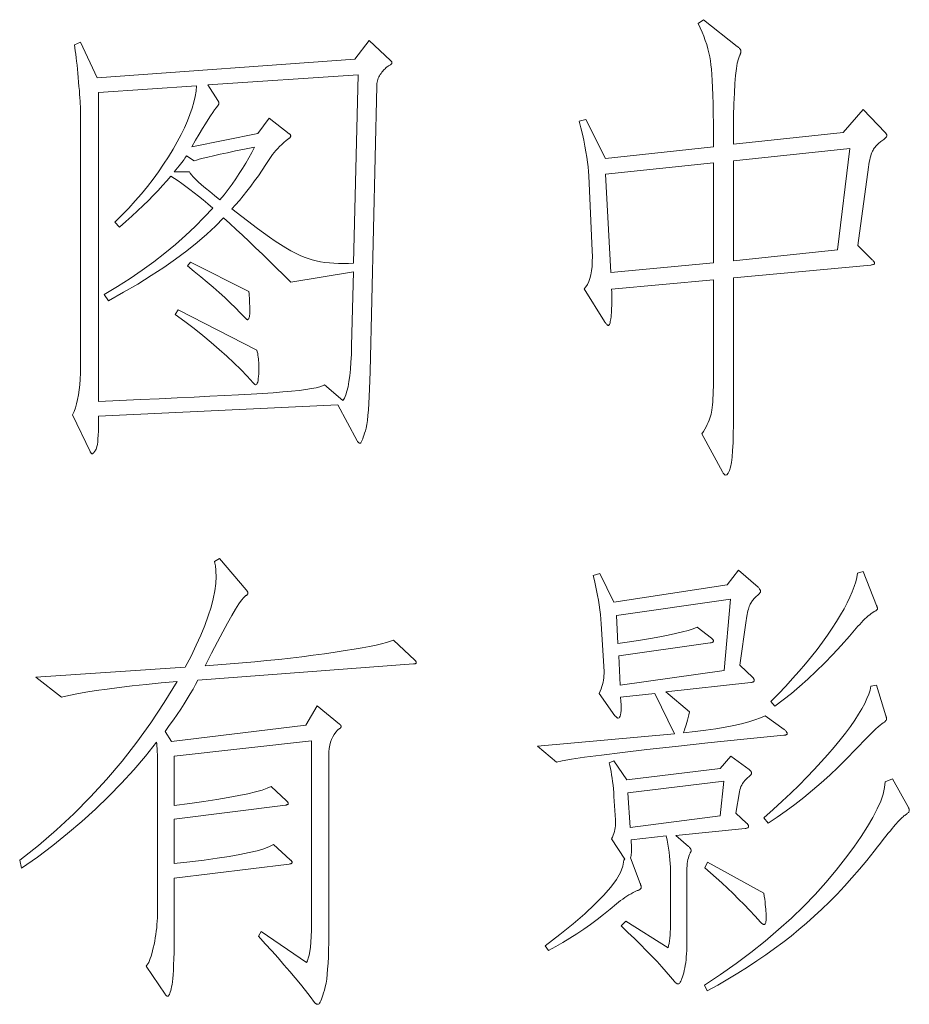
# Model space of a CAD drawing. Extents: x 0 to 1189, y 0 to 841.
# Tile 36 of 132: x 96 to 106, y 87 to 98. Entities that reach past the tile are written whole.
import ezdxf

# ---------------------------------------------------------------- set-up
doc = ezdxf.new("R2010")
doc.units = 0

msp = doc.modelspace()

# ---------------------------------------------------------------- linework, layer by layer
at = {"color": 7, "lineweight": 13}
for points in [[(105.327, 96.507), (105.331, 96.503), (105.334, 96.499), (105.337, 96.495), (105.34, 96.491), (105.342, 96.487), (105.344, 96.483), (105.346, 96.48), (105.347, 96.476), (105.347, 96.473), (105.348, 96.47), (105.347, 96.466), (105.345, 96.463), (105.343, 96.458), (105.339, 96.453), (105.334, 96.448), (105.328, 96.442), (105.321, 96.436), (105.312, 96.429), (105.303, 96.422), (105.292, 96.414), (105.281, 96.406), (105.271, 96.398), (105.261, 96.389), (105.251, 96.381), (105.241, 96.372), (105.232, 96.362), (105.224, 96.353), (105.215, 96.343), (105.207, 96.332), (105.2, 96.322), (105.193, 96.311), (105.186, 96.297), (105.179, 96.282), (105.173, 96.265), (105.167, 96.245), (105.161, 96.224), (105.156, 96.202), (105.151, 96.177), (105.146, 96.15), (105.142, 96.121), (105.026, 95.25), (105.184, 95.092), (105.189, 95.087), (105.194, 95.082), (105.197, 95.077), (105.201, 95.073), (105.204, 95.069), (105.206, 95.065), (105.208, 95.062), (105.209, 95.058), (105.21, 95.055), (105.21, 95.052), (105.21, 95.05), (105.209, 95.047), (105.207, 95.045), (105.204, 95.043), (105.2, 95.041), (105.195, 95.039), (105.19, 95.038), (105.183, 95.036), (105.176, 95.035), (105.168, 95.034), (103.643, 94.891), (103.643, 93.26), (103.642, 93.154), (103.639, 93.059), (103.634, 92.975), (103.628, 92.902), (103.62, 92.84), (103.61, 92.79), (103.599, 92.751), (103.585, 92.723), (103.57, 92.706), (103.553, 92.701), (103.551, 92.701), (103.548, 92.702), (103.546, 92.704), (103.543, 92.707), (103.54, 92.71), (103.536, 92.714), (103.533, 92.719), (103.529, 92.724), (103.525, 92.731), (103.521, 92.738), (103.294, 93.16), (103.31, 93.186), (103.325, 93.212), (103.339, 93.237), (103.352, 93.262), (103.363, 93.286), (103.373, 93.31), (103.381, 93.333), (103.389, 93.356), (103.395, 93.378), (103.4, 93.4), (103.404, 93.423), (103.407, 93.45), (103.41, 93.481), (103.413, 93.515), (103.416, 93.553), (103.417, 93.594), (103.419, 93.638), (103.42, 93.686), (103.421, 93.738), (103.421, 93.793), (103.421, 94.87), (102.291, 94.765), (102.292, 94.731), (102.293, 94.699), (102.293, 94.668), (102.293, 94.638), (102.292, 94.609), (102.292, 94.581), (102.291, 94.554), (102.289, 94.528), (102.288, 94.503), (102.286, 94.48), (102.284, 94.458), (102.281, 94.438), (102.279, 94.42), (102.276, 94.405), (102.273, 94.393), (102.27, 94.382), (102.267, 94.374), (102.264, 94.368), (102.26, 94.365), (102.257, 94.364), (102.253, 94.364), (102.249, 94.365), (102.245, 94.367), (102.241, 94.37), (102.236, 94.374), (102.232, 94.379), (102.227, 94.384), (102.222, 94.391), (102.217, 94.398), (102.212, 94.406), (101.985, 94.77), (102.005, 94.792), (102.022, 94.819), (102.037, 94.85), (102.05, 94.886), (102.06, 94.926), (102.068, 94.97), (102.073, 95.019), (102.076, 95.072), (102.077, 95.13), (102.075, 95.192), (102.038, 96.026), (102.035, 96.073), (102.03, 96.123), (102.024, 96.176), (102.016, 96.232), (102.006, 96.292), (101.995, 96.354), (101.982, 96.419), (101.967, 96.488), (101.95, 96.559), (101.932, 96.633), (102.006, 96.649), (102.222, 96.216), (103.421, 96.348), (103.421, 96.481), (103.42, 96.604), (103.418, 96.718), (103.417, 96.823), (103.414, 96.919), (103.411, 97.005), (103.408, 97.082), (103.404, 97.149), (103.399, 97.207), (103.394, 97.256), (103.388, 97.301), (103.38, 97.346), (103.371, 97.391), (103.359, 97.436), (103.346, 97.482), (103.33, 97.528), (103.313, 97.575), (103.295, 97.621), (103.274, 97.668), (103.252, 97.716), (103.31, 97.758), (103.685, 97.462), (103.693, 97.456), (103.7, 97.45), (103.706, 97.444), (103.712, 97.439), (103.716, 97.433), (103.72, 97.428), (103.723, 97.423), (103.725, 97.418), (103.727, 97.414), (103.727, 97.41), (103.727, 97.405), (103.726, 97.401), (103.726, 97.396), (103.724, 97.391), (103.723, 97.386), (103.721, 97.38), (103.719, 97.375), (103.717, 97.369), (103.714, 97.363), (103.711, 97.357), (103.698, 97.324), (103.686, 97.277), (103.676, 97.215), (103.667, 97.139), (103.66, 97.048), (103.654, 96.942), (103.649, 96.822), (103.645, 96.688), (103.643, 96.539), (103.643, 96.375), (104.862, 96.507), (105.084, 96.76)], [(99.599, 97.526), (99.836, 97.304), (99.839, 97.302), (99.842, 97.3), (99.844, 97.297), (99.846, 97.295), (99.848, 97.293), (99.85, 97.29), (99.851, 97.288), (99.852, 97.285), (99.852, 97.283), (99.852, 97.28), (99.852, 97.277), (99.851, 97.275), (99.849, 97.272), (99.846, 97.268), (99.843, 97.265), (99.839, 97.261), (99.834, 97.258), (99.829, 97.254), (99.822, 97.25), (99.815, 97.246), (99.808, 97.241), (99.8, 97.236), (99.792, 97.229), (99.784, 97.222), (99.776, 97.214), (99.767, 97.205), (99.758, 97.196), (99.749, 97.185), (99.74, 97.174), (99.731, 97.161), (99.722, 97.149), (99.714, 97.135), (99.707, 97.122), (99.7, 97.108), (99.695, 97.094), (99.691, 97.08), (99.688, 97.065), (99.685, 97.05), (99.684, 97.035), (99.683, 97.019), (99.609, 93.851), (99.607, 93.751), (99.604, 93.658), (99.6, 93.573), (99.596, 93.495), (99.591, 93.425), (99.585, 93.363), (99.579, 93.309), (99.572, 93.262), (99.565, 93.223), (99.557, 93.192), (99.548, 93.165), (99.541, 93.142), (99.534, 93.122), (99.527, 93.104), (99.521, 93.089), (99.515, 93.076), (99.51, 93.067), (99.506, 93.06), (99.502, 93.056), (99.498, 93.054), (99.495, 93.055), (99.492, 93.055), (99.489, 93.057), (99.486, 93.059), (99.483, 93.061), (99.479, 93.064), (99.476, 93.067), (99.473, 93.071), (99.47, 93.076), (99.467, 93.081), (99.25, 93.482), (96.595, 93.355), (96.595, 93.295), (96.594, 93.239), (96.592, 93.189), (96.59, 93.144), (96.588, 93.105), (96.585, 93.071), (96.581, 93.042), (96.576, 93.019), (96.572, 93.001), (96.566, 92.988), (96.56, 92.979), (96.555, 92.97), (96.55, 92.963), (96.545, 92.956), (96.541, 92.951), (96.537, 92.946), (96.533, 92.943), (96.53, 92.94), (96.527, 92.939), (96.524, 92.938), (96.521, 92.938), (96.519, 92.939), (96.516, 92.941), (96.514, 92.942), (96.511, 92.945), (96.509, 92.948), (96.507, 92.951), (96.504, 92.955), (96.502, 92.96), (96.5, 92.965), (96.305, 93.371), (96.322, 93.408), (96.337, 93.448), (96.35, 93.492), (96.362, 93.54), (96.372, 93.591), (96.38, 93.647), (96.386, 93.705), (96.391, 93.768), (96.394, 93.834), (96.394, 93.904), (96.394, 96.729), (96.394, 96.747), (96.394, 96.769), (96.393, 96.794), (96.391, 96.823), (96.389, 96.855), (96.387, 96.891), (96.384, 96.93), (96.381, 96.972), (96.377, 97.017), (96.373, 97.066), (96.369, 97.116), (96.365, 97.164), (96.36, 97.21), (96.356, 97.254), (96.351, 97.296), (96.346, 97.336), (96.341, 97.375), (96.336, 97.411), (96.331, 97.446), (96.326, 97.478), (96.394, 97.51), (96.579, 97.114), (99.44, 97.32)], [(99.477, 97.146), (97.809, 97.035), (97.92, 96.86), (97.922, 96.856), (97.924, 96.852), (97.925, 96.849), (97.927, 96.845), (97.928, 96.842), (97.929, 96.839), (97.93, 96.836), (97.93, 96.833), (97.931, 96.831), (97.931, 96.829), (97.93, 96.827), (97.93, 96.824), (97.929, 96.822), (97.928, 96.819), (97.927, 96.816), (97.925, 96.812), (97.923, 96.809), (97.92, 96.805), (97.918, 96.801), (97.915, 96.797), (97.901, 96.78), (97.883, 96.757), (97.863, 96.728), (97.839, 96.692), (97.812, 96.651), (97.782, 96.603), (97.748, 96.548), (97.712, 96.488), (97.672, 96.421), (97.63, 96.348), (98.364, 96.496), (98.49, 96.665), (98.712, 96.491), (98.715, 96.489), (98.718, 96.487), (98.72, 96.484), (98.722, 96.482), (98.724, 96.48), (98.725, 96.477), (98.726, 96.475), (98.727, 96.472), (98.728, 96.47), (98.728, 96.467), (98.728, 96.465), (98.727, 96.462), (98.726, 96.459), (98.724, 96.456), (98.722, 96.453), (98.72, 96.45), (98.717, 96.447), (98.714, 96.444), (98.711, 96.441), (98.707, 96.438), (98.679, 96.416), (98.653, 96.394), (98.628, 96.372), (98.604, 96.349), (98.583, 96.327), (98.562, 96.305), (98.543, 96.283), (98.526, 96.261), (98.51, 96.239), (98.495, 96.216), (98.453, 96.151), (98.411, 96.088), (98.369, 96.026), (98.327, 95.967), (98.284, 95.91), (98.242, 95.855), (98.2, 95.803), (98.158, 95.752), (98.115, 95.703), (98.073, 95.657), (98.358, 95.44), (98.427, 95.39), (98.492, 95.343), (98.555, 95.299), (98.616, 95.26), (98.674, 95.225), (98.729, 95.193), (98.781, 95.165), (98.831, 95.141), (98.878, 95.121), (98.923, 95.105), (98.967, 95.092), (99.012, 95.08), (99.059, 95.071), (99.107, 95.063), (99.157, 95.057), (99.208, 95.053), (99.26, 95.051), (99.313, 95.05), (99.368, 95.052), (99.425, 95.055)], [(99.425, 94.96), (98.728, 94.844), (98.647, 94.924), (98.568, 95.002), (98.49, 95.079), (98.414, 95.153), (98.338, 95.225), (98.265, 95.296), (98.192, 95.364), (98.121, 95.43), (98.052, 95.494), (97.983, 95.557), (97.894, 95.466), (97.795, 95.375), (97.689, 95.283), (97.574, 95.192), (97.45, 95.1), (97.318, 95.008), (97.178, 94.916), (97.029, 94.823), (96.872, 94.731), (96.706, 94.638), (96.658, 94.707), (96.804, 94.795), (96.945, 94.885), (97.079, 94.977), (97.208, 95.071), (97.331, 95.166), (97.449, 95.263), (97.561, 95.361), (97.667, 95.462), (97.767, 95.564), (97.862, 95.667), (97.808, 95.713), (97.756, 95.756), (97.705, 95.797), (97.656, 95.836), (97.609, 95.872), (97.563, 95.906), (97.519, 95.938), (97.477, 95.968), (97.436, 95.996), (97.397, 96.021), (97.353, 95.969), (97.305, 95.916), (97.255, 95.862), (97.202, 95.807), (97.147, 95.751), (97.088, 95.694), (97.027, 95.636), (96.963, 95.577), (96.897, 95.517), (96.827, 95.456), (96.775, 95.509), (96.853, 95.587), (96.929, 95.666), (97.001, 95.746), (97.071, 95.826), (97.137, 95.907), (97.2, 95.988), (97.26, 96.07), (97.317, 96.153), (97.371, 96.236), (97.421, 96.319), (97.468, 96.402), (97.51, 96.482), (97.548, 96.559), (97.581, 96.634), (97.609, 96.705), (97.633, 96.775), (97.652, 96.841), (97.667, 96.905), (97.677, 96.966), (97.683, 97.024), (96.595, 96.95), (96.595, 93.519), (96.831, 93.529), (97.055, 93.539), (97.267, 93.549), (97.467, 93.559), (97.655, 93.568), (97.831, 93.576), (97.995, 93.585), (98.147, 93.593), (98.288, 93.601), (98.416, 93.609), (98.533, 93.616), (98.64, 93.624), (98.735, 93.633), (98.82, 93.642), (98.894, 93.651), (98.957, 93.661), (99.01, 93.671), (99.051, 93.681), (99.082, 93.692), (99.103, 93.704), (99.308, 93.529), (99.325, 93.556), (99.339, 93.591), (99.352, 93.633), (99.364, 93.682), (99.374, 93.739), (99.383, 93.804), (99.39, 93.876), (99.396, 93.955), (99.401, 94.042), (99.403, 94.137)], [(98.327, 96.343), (98.216, 96.321), (98.116, 96.3), (98.025, 96.281), (97.943, 96.263), (97.871, 96.247), (97.809, 96.232), (97.756, 96.219), (97.713, 96.208), (97.68, 96.198), (97.656, 96.19), (97.572, 96.248), (97.564, 96.235), (97.554, 96.221), (97.544, 96.205), (97.532, 96.189), (97.519, 96.172), (97.505, 96.153), (97.489, 96.134), (97.472, 96.113), (97.454, 96.091), (97.434, 96.069), (97.603, 96.069), (97.611, 96.054), (97.625, 96.036), (97.645, 96.014), (97.67, 95.988), (97.701, 95.959), (97.738, 95.926), (97.78, 95.889), (97.828, 95.849), (97.882, 95.805), (97.941, 95.757), (97.988, 95.815), (98.033, 95.874), (98.076, 95.932), (98.117, 95.99), (98.156, 96.049), (98.194, 96.107), (98.23, 96.166), (98.264, 96.225), (98.296, 96.284)], [(104.936, 96.327), (103.643, 96.19), (103.643, 95.081), (104.799, 95.203)], [(103.421, 95.06), (103.421, 96.169), (102.222, 96.042), (102.281, 94.949)], [(98.263, 94.738), (98.265, 94.714), (98.267, 94.691), (98.269, 94.668), (98.27, 94.645), (98.271, 94.623), (98.272, 94.602), (98.273, 94.581), (98.273, 94.561), (98.274, 94.541), (98.274, 94.522), (98.273, 94.504), (98.273, 94.488), (98.271, 94.473), (98.27, 94.461), (98.267, 94.451), (98.264, 94.442), (98.261, 94.435), (98.257, 94.431), (98.252, 94.428), (98.247, 94.427), (98.246, 94.427), (98.245, 94.428), (98.243, 94.429), (98.241, 94.43), (98.238, 94.432), (98.235, 94.434), (98.232, 94.437), (98.229, 94.44), (98.225, 94.444), (98.221, 94.448), (98.168, 94.503), (98.113, 94.559), (98.055, 94.615), (97.995, 94.672), (97.932, 94.729), (97.867, 94.787), (97.799, 94.845), (97.729, 94.904), (97.657, 94.963), (97.582, 95.023), (97.614, 95.066)], [(98.353, 94.089), (98.357, 94.07), (98.361, 94.051), (98.364, 94.032), (98.366, 94.012), (98.369, 93.993), (98.371, 93.973), (98.372, 93.953), (98.373, 93.934), (98.374, 93.914), (98.374, 93.894), (98.374, 93.858), (98.373, 93.825), (98.371, 93.797), (98.368, 93.772), (98.365, 93.751), (98.361, 93.734), (98.356, 93.721), (98.35, 93.711), (98.344, 93.706), (98.337, 93.704), (98.336, 93.704), (98.334, 93.704), (98.333, 93.706), (98.33, 93.707), (98.328, 93.709), (98.325, 93.711), (98.322, 93.714), (98.319, 93.717), (98.315, 93.721), (98.311, 93.725), (98.244, 93.798), (98.173, 93.872), (98.098, 93.946), (98.018, 94.021), (97.933, 94.097), (97.844, 94.173), (97.751, 94.25), (97.654, 94.328), (97.551, 94.406), (97.445, 94.485), (97.477, 94.538)], [(100.106, 90.647), (100.109, 90.644), (100.111, 90.641), (100.114, 90.638), (100.116, 90.635), (100.117, 90.632), (100.119, 90.629), (100.12, 90.626), (100.121, 90.623), (100.121, 90.621), (100.121, 90.618), (100.121, 90.616), (100.12, 90.613), (100.119, 90.611), (100.116, 90.61), (100.114, 90.608), (100.11, 90.607), (100.106, 90.606), (100.101, 90.605), (100.096, 90.605), (100.09, 90.605), (97.698, 90.425), (97.672, 90.376), (97.643, 90.325), (97.612, 90.272), (97.579, 90.218), (97.544, 90.161), (97.506, 90.104), (97.467, 90.044), (97.425, 89.983), (97.38, 89.92), (97.334, 89.855), (97.403, 89.744), (98.897, 89.924), (99.023, 90.14), (99.271, 89.934), (99.275, 89.932), (99.277, 89.93), (99.28, 89.928), (99.282, 89.926), (99.283, 89.923), (99.285, 89.921), (99.286, 89.918), (99.287, 89.916), (99.287, 89.913), (99.287, 89.911), (99.287, 89.908), (99.287, 89.905), (99.286, 89.903), (99.285, 89.9), (99.283, 89.898), (99.282, 89.896), (99.28, 89.893), (99.277, 89.891), (99.275, 89.889), (99.271, 89.887), (99.248, 89.868), (99.228, 89.846), (99.21, 89.822), (99.194, 89.796), (99.18, 89.767), (99.17, 89.735), (99.161, 89.702), (99.155, 89.666), (99.151, 89.627), (99.15, 89.586), (99.15, 87.601), (99.15, 87.512), (99.148, 87.429), (99.146, 87.353), (99.142, 87.282), (99.138, 87.217), (99.133, 87.158), (99.127, 87.106), (99.12, 87.059), (99.112, 87.018), (99.103, 86.983), (99.093, 86.953), (99.085, 86.926), (99.076, 86.903), (99.068, 86.882), (99.061, 86.865), (99.054, 86.85), (99.048, 86.839), (99.042, 86.831), (99.036, 86.827), (99.031, 86.825), (99.027, 86.825), (99.022, 86.826), (99.018, 86.827), (99.014, 86.828), (99.01, 86.83), (99.006, 86.833), (99.002, 86.835), (98.998, 86.839), (98.995, 86.842), (98.992, 86.846), (98.943, 86.911), (98.891, 86.979), (98.836, 87.047), (98.778, 87.118), (98.717, 87.191), (98.653, 87.265), (98.587, 87.341), (98.517, 87.419), (98.444, 87.498), (98.369, 87.58), (98.4, 87.633), (98.902, 87.29), (98.913, 87.309), (98.923, 87.336), (98.932, 87.37), (98.939, 87.411), (98.946, 87.46), (98.951, 87.516), (98.955, 87.579), (98.958, 87.649), (98.959, 87.727), (98.96, 87.812), (98.96, 89.75), (97.434, 89.581), (97.434, 89.032), (97.606, 89.055), (97.763, 89.077), (97.906, 89.099), (98.035, 89.121), (98.15, 89.143), (98.25, 89.163), (98.337, 89.184), (98.409, 89.204), (98.467, 89.224), (98.511, 89.243), (98.68, 89.084), (98.684, 89.08), (98.688, 89.076), (98.691, 89.073), (98.694, 89.069), (98.696, 89.066), (98.698, 89.063), (98.699, 89.06), (98.701, 89.057), (98.701, 89.055), (98.701, 89.053), (98.701, 89.051), (98.7, 89.049), (98.699, 89.047), (98.696, 89.045), (98.693, 89.044), (98.69, 89.042), (98.686, 89.041), (98.681, 89.039), (98.676, 89.038), (98.67, 89.037), (97.434, 88.879), (97.434, 88.388), (97.608, 88.407), (97.767, 88.426), (97.913, 88.447), (98.044, 88.467), (98.162, 88.488), (98.265, 88.509), (98.354, 88.531), (98.429, 88.553), (98.491, 88.576), (98.538, 88.599), (98.722, 88.43), (98.726, 88.427), (98.73, 88.424), (98.733, 88.421), (98.736, 88.418), (98.738, 88.415), (98.74, 88.412), (98.742, 88.409), (98.743, 88.406), (98.743, 88.403), (98.744, 88.401), (98.743, 88.398), (98.742, 88.396), (98.741, 88.394), (98.739, 88.392), (98.736, 88.39), (98.732, 88.388), (98.728, 88.386), (98.723, 88.385), (98.718, 88.383), (98.712, 88.382), (97.434, 88.224), (97.434, 87.664), (97.434, 87.57), (97.433, 87.482), (97.432, 87.402), (97.431, 87.329), (97.428, 87.264), (97.426, 87.205), (97.423, 87.154), (97.419, 87.11), (97.415, 87.074), (97.411, 87.044), (97.406, 87.02), (97.401, 86.998), (97.396, 86.978), (97.391, 86.961), (97.386, 86.947), (97.381, 86.935), (97.376, 86.926), (97.371, 86.92), (97.366, 86.916), (97.36, 86.915), (97.358, 86.915), (97.356, 86.916), (97.354, 86.917), (97.351, 86.918), (97.349, 86.92), (97.346, 86.922), (97.343, 86.925), (97.34, 86.928), (97.337, 86.932), (97.334, 86.936), (97.123, 87.247), (97.132, 87.259), (97.142, 87.274), (97.151, 87.291), (97.16, 87.311), (97.168, 87.334), (97.177, 87.359), (97.186, 87.387), (97.194, 87.418), (97.202, 87.451), (97.21, 87.488), (97.218, 87.525), (97.224, 87.562), (97.23, 87.6), (97.235, 87.637), (97.24, 87.674), (97.243, 87.711), (97.246, 87.749), (97.248, 87.786), (97.249, 87.823), (97.25, 87.86), (97.25, 89.338), (97.25, 89.399), (97.249, 89.455), (97.249, 89.507), (97.248, 89.553), (97.247, 89.595), (97.246, 89.632), (97.244, 89.665), (97.243, 89.693), (97.241, 89.716), (97.239, 89.734), (97.115, 89.579), (96.985, 89.428), (96.849, 89.28), (96.708, 89.135), (96.561, 88.993), (96.408, 88.855), (96.249, 88.72), (96.085, 88.588), (95.915, 88.46), (95.74, 88.335), (95.719, 88.425), (95.926, 88.589), (96.126, 88.761), (96.319, 88.94), (96.505, 89.127), (96.683, 89.322), (96.855, 89.524), (97.018, 89.734), (97.175, 89.952), (97.324, 90.177), (97.466, 90.41), (97.289, 90.394), (97.123, 90.377), (96.967, 90.361), (96.822, 90.344), (96.689, 90.326), (96.566, 90.309), (96.454, 90.291), (96.353, 90.273), (96.263, 90.254), (96.183, 90.235), (95.898, 90.457), (97.556, 90.568), (97.621, 90.692), (97.679, 90.811), (97.731, 90.925), (97.775, 91.033), (97.813, 91.137), (97.844, 91.235), (97.868, 91.328), (97.885, 91.416), (97.896, 91.499), (97.899, 91.576), (97.899, 91.594), (97.898, 91.611), (97.898, 91.629), (97.896, 91.645), (97.895, 91.662), (97.893, 91.678), (97.891, 91.694), (97.889, 91.71), (97.886, 91.725), (97.883, 91.74), (97.936, 91.777), (98.232, 91.428), (98.236, 91.424), (98.239, 91.42), (98.242, 91.416), (98.245, 91.412), (98.247, 91.409), (98.249, 91.405), (98.251, 91.401), (98.252, 91.398), (98.252, 91.395), (98.253, 91.391), (98.252, 91.388), (98.252, 91.385), (98.25, 91.382), (98.248, 91.379), (98.246, 91.376), (98.243, 91.372), (98.24, 91.369), (98.236, 91.366), (98.231, 91.363), (98.226, 91.36), (98.208, 91.343), (98.183, 91.313), (98.153, 91.27), (98.116, 91.213), (98.074, 91.142), (98.027, 91.058), (97.973, 90.96), (97.914, 90.848), (97.849, 90.723), (97.778, 90.584), (97.918, 90.594), (98.057, 90.604), (98.194, 90.616), (98.329, 90.628), (98.462, 90.641), (98.594, 90.655), (98.724, 90.67), (98.852, 90.685), (98.978, 90.701), (99.103, 90.718), (99.221, 90.736), (99.331, 90.752), (99.431, 90.768), (99.522, 90.784), (99.603, 90.799), (99.675, 90.814), (99.737, 90.829), (99.79, 90.842), (99.834, 90.856), (99.868, 90.869)], [(104.207, 89.876), (104.213, 89.871), (104.219, 89.866), (104.224, 89.861), (104.228, 89.856), (104.231, 89.852), (104.234, 89.847), (104.236, 89.843), (104.238, 89.839), (104.239, 89.835), (104.239, 89.831), (104.239, 89.828), (104.238, 89.825), (104.236, 89.822), (104.233, 89.82), (104.23, 89.818), (104.226, 89.816), (104.221, 89.815), (104.215, 89.814), (104.209, 89.813), (104.202, 89.813), (103.759, 89.768), (103.358, 89.727), (102.999, 89.688), (102.683, 89.653), (102.41, 89.622), (102.179, 89.593), (101.99, 89.568), (101.844, 89.546), (101.74, 89.527), (101.679, 89.512), (101.468, 89.692), (102.988, 89.829), (102.771, 90.278), (102.391, 90.235), (102.394, 90.191), (102.395, 90.152), (102.396, 90.117), (102.395, 90.087), (102.393, 90.061), (102.39, 90.04), (102.385, 90.024), (102.38, 90.012), (102.373, 90.005), (102.365, 90.003), (102.362, 90.003), (102.358, 90.004), (102.355, 90.005), (102.351, 90.007), (102.348, 90.01), (102.344, 90.013), (102.34, 90.016), (102.336, 90.02), (102.332, 90.024), (102.328, 90.029), (102.154, 90.278), (102.165, 90.303), (102.175, 90.328), (102.183, 90.353), (102.19, 90.377), (102.196, 90.402), (102.201, 90.426), (102.204, 90.45), (102.206, 90.473), (102.207, 90.497), (102.207, 90.52), (102.175, 91.048), (102.171, 91.1), (102.166, 91.153), (102.16, 91.205), (102.153, 91.259), (102.145, 91.312), (102.135, 91.366), (102.124, 91.421), (102.112, 91.476), (102.099, 91.531), (102.085, 91.587), (102.159, 91.608), (102.317, 91.291), (103.574, 91.481), (103.701, 91.645), (103.917, 91.455), (103.922, 91.45), (103.927, 91.445), (103.931, 91.44), (103.934, 91.435), (103.937, 91.43), (103.939, 91.426), (103.941, 91.422), (103.942, 91.418), (103.943, 91.414), (103.943, 91.41), (103.943, 91.406), (103.942, 91.402), (103.94, 91.397), (103.937, 91.393), (103.933, 91.387), (103.928, 91.382), (103.923, 91.376), (103.916, 91.37), (103.909, 91.364), (103.901, 91.357), (103.893, 91.35), (103.885, 91.343), (103.877, 91.335), (103.87, 91.326), (103.862, 91.317), (103.855, 91.308), (103.849, 91.299), (103.842, 91.289), (103.836, 91.278), (103.83, 91.267), (103.824, 91.256), (103.819, 91.242), (103.814, 91.228), (103.809, 91.212), (103.804, 91.194), (103.8, 91.175), (103.796, 91.155), (103.792, 91.133), (103.788, 91.11), (103.785, 91.085), (103.716, 90.589), (103.859, 90.452), (103.862, 90.449), (103.865, 90.445), (103.867, 90.442), (103.869, 90.439), (103.871, 90.436), (103.872, 90.433), (103.873, 90.43), (103.874, 90.426), (103.875, 90.423), (103.875, 90.42), (103.874, 90.417), (103.873, 90.414), (103.871, 90.412), (103.869, 90.409), (103.866, 90.407), (103.862, 90.405), (103.857, 90.403), (103.851, 90.401), (103.845, 90.4), (103.838, 90.399), (102.893, 90.293), (103.157, 90.072), (103.149, 90.039), (103.141, 90.008), (103.133, 89.98), (103.126, 89.953), (103.119, 89.929), (103.112, 89.907), (103.105, 89.887), (103.099, 89.869), (103.094, 89.853), (103.088, 89.839), (103.217, 89.854), (103.337, 89.869), (103.449, 89.885), (103.553, 89.903), (103.648, 89.921), (103.734, 89.941), (103.813, 89.961), (103.882, 89.983), (103.943, 90.006), (103.996, 90.029)], [(105.232, 91.254), (105.234, 91.25), (105.235, 91.246), (105.237, 91.242), (105.238, 91.238), (105.239, 91.234), (105.24, 91.231), (105.241, 91.227), (105.242, 91.224), (105.242, 91.22), (105.242, 91.217), (105.242, 91.214), (105.241, 91.211), (105.239, 91.208), (105.236, 91.205), (105.233, 91.201), (105.229, 91.198), (105.224, 91.195), (105.218, 91.192), (105.212, 91.189), (105.205, 91.186), (105.189, 91.175), (105.173, 91.164), (105.156, 91.151), (105.138, 91.137), (105.121, 91.121), (105.103, 91.104), (105.084, 91.085), (105.065, 91.066), (105.045, 91.044), (105.026, 91.022), (104.933, 90.913), (104.84, 90.809), (104.747, 90.709), (104.655, 90.614), (104.562, 90.523), (104.47, 90.437), (104.378, 90.354), (104.286, 90.277), (104.194, 90.204), (104.102, 90.135), (104.06, 90.188), (104.143, 90.273), (104.224, 90.357), (104.3, 90.441), (104.374, 90.523), (104.444, 90.605), (104.51, 90.686), (104.573, 90.766), (104.632, 90.845), (104.688, 90.923), (104.741, 91.001), (104.789, 91.076), (104.833, 91.149), (104.872, 91.218), (104.907, 91.284), (104.937, 91.347), (104.963, 91.406), (104.984, 91.463), (105.001, 91.516), (105.013, 91.566), (105.02, 91.613), (105.084, 91.629)], [(103.611, 91.323), (102.344, 91.143), (102.36, 90.832), (102.49, 90.851), (102.611, 90.869), (102.723, 90.888), (102.825, 90.906), (102.918, 90.924), (103.001, 90.942), (103.076, 90.96), (103.14, 90.977), (103.195, 90.994), (103.241, 91.011), (103.4, 90.89), (103.404, 90.887), (103.407, 90.884), (103.41, 90.88), (103.413, 90.877), (103.416, 90.874), (103.417, 90.871), (103.419, 90.868), (103.42, 90.865), (103.421, 90.861), (103.421, 90.858), (103.42, 90.855), (103.419, 90.852), (103.417, 90.85), (103.415, 90.847), (103.412, 90.845), (103.408, 90.843), (103.403, 90.841), (103.397, 90.84), (103.391, 90.838), (103.384, 90.837), (102.37, 90.695), (102.386, 90.367), (103.542, 90.531)], [(105.337, 90.029), (105.338, 90.025), (105.339, 90.021), (105.34, 90.017), (105.34, 90.013), (105.341, 90.009), (105.342, 90.005), (105.342, 90.001), (105.342, 89.997), (105.342, 89.994), (105.342, 89.99), (105.342, 89.986), (105.341, 89.982), (105.339, 89.978), (105.336, 89.975), (105.333, 89.971), (105.329, 89.967), (105.324, 89.963), (105.319, 89.959), (105.312, 89.954), (105.305, 89.95), (105.29, 89.94), (105.271, 89.925), (105.249, 89.905), (105.223, 89.882), (105.193, 89.854), (105.16, 89.822), (105.124, 89.785), (105.084, 89.744), (105.041, 89.699), (104.994, 89.649), (104.901, 89.553), (104.807, 89.46), (104.712, 89.37), (104.616, 89.284), (104.52, 89.201), (104.423, 89.121), (104.325, 89.045), (104.227, 88.972), (104.128, 88.902), (104.028, 88.836), (103.98, 88.894), (104.085, 88.988), (104.185, 89.079), (104.281, 89.17), (104.372, 89.258), (104.459, 89.346), (104.541, 89.432), (104.619, 89.516), (104.693, 89.599), (104.763, 89.68), (104.828, 89.76), (104.888, 89.837), (104.942, 89.911), (104.99, 89.98), (105.033, 90.046), (105.07, 90.107), (105.101, 90.165), (105.126, 90.219), (105.146, 90.269), (105.16, 90.315), (105.168, 90.357), (105.232, 90.367)], [(103.616, 89.581), (103.817, 89.433), (103.822, 89.429), (103.826, 89.425), (103.83, 89.42), (103.834, 89.416), (103.837, 89.412), (103.839, 89.408), (103.841, 89.405), (103.842, 89.401), (103.843, 89.397), (103.843, 89.393), (103.843, 89.39), (103.842, 89.386), (103.841, 89.382), (103.839, 89.378), (103.837, 89.374), (103.834, 89.37), (103.83, 89.366), (103.826, 89.362), (103.822, 89.358), (103.817, 89.354), (103.8, 89.34), (103.784, 89.325), (103.77, 89.31), (103.757, 89.294), (103.745, 89.277), (103.736, 89.26), (103.727, 89.242), (103.72, 89.224), (103.715, 89.205), (103.711, 89.185), (103.669, 88.947), (103.79, 88.836), (103.794, 88.832), (103.798, 88.828), (103.801, 88.824), (103.804, 88.82), (103.806, 88.817), (103.808, 88.813), (103.81, 88.809), (103.811, 88.806), (103.811, 88.803), (103.811, 88.799), (103.811, 88.796), (103.81, 88.793), (103.808, 88.791), (103.806, 88.788), (103.802, 88.786), (103.798, 88.784), (103.793, 88.782), (103.788, 88.781), (103.782, 88.779), (103.775, 88.778), (103.004, 88.699), (103.146, 88.578), (103.151, 88.573), (103.156, 88.568), (103.16, 88.563), (103.163, 88.558), (103.166, 88.554), (103.168, 88.55), (103.17, 88.546), (103.172, 88.542), (103.172, 88.539), (103.173, 88.535), (103.173, 88.532), (103.172, 88.529), (103.172, 88.526), (103.171, 88.523), (103.17, 88.52), (103.169, 88.516), (103.168, 88.513), (103.166, 88.51), (103.164, 88.507), (103.162, 88.504), (103.155, 88.488), (103.149, 88.471), (103.143, 88.453), (103.138, 88.433), (103.134, 88.411), (103.131, 88.388), (103.129, 88.364), (103.127, 88.338), (103.126, 88.311), (103.125, 88.282), (103.125, 87.501), (103.125, 87.461), (103.124, 87.424), (103.122, 87.387), (103.12, 87.353), (103.117, 87.319), (103.113, 87.288), (103.108, 87.257), (103.103, 87.229), (103.097, 87.202), (103.091, 87.176), (103.084, 87.153), (103.078, 87.131), (103.071, 87.113), (103.065, 87.097), (103.059, 87.083), (103.053, 87.072), (103.048, 87.063), (103.043, 87.057), (103.038, 87.053), (103.033, 87.052), (103.028, 87.052), (103.023, 87.053), (103.019, 87.054), (103.014, 87.056), (103.01, 87.059), (103.005, 87.062), (103.001, 87.065), (102.996, 87.069), (102.992, 87.073), (102.988, 87.078), (102.945, 87.13), (102.898, 87.184), (102.848, 87.24), (102.795, 87.299), (102.737, 87.36), (102.676, 87.422), (102.612, 87.488), (102.544, 87.555), (102.472, 87.624), (102.397, 87.696), (102.449, 87.749), (102.919, 87.453), (102.924, 87.477), (102.929, 87.502), (102.933, 87.53), (102.936, 87.56), (102.939, 87.592), (102.941, 87.626), (102.943, 87.663), (102.945, 87.702), (102.945, 87.743), (102.946, 87.786), (102.946, 88.266), (102.945, 88.306), (102.944, 88.346), (102.941, 88.387), (102.938, 88.428), (102.934, 88.471), (102.929, 88.514), (102.922, 88.558), (102.915, 88.602), (102.907, 88.648), (102.898, 88.694), (102.508, 88.652), (102.509, 88.623), (102.511, 88.596), (102.512, 88.571), (102.512, 88.549), (102.512, 88.528), (102.511, 88.508), (102.509, 88.491), (102.508, 88.476), (102.505, 88.462), (102.502, 88.451), (102.608, 88.166), (102.61, 88.162), (102.612, 88.157), (102.613, 88.153), (102.615, 88.149), (102.616, 88.145), (102.617, 88.141), (102.617, 88.136), (102.618, 88.132), (102.618, 88.128), (102.618, 88.124), (102.618, 88.12), (102.617, 88.115), (102.615, 88.111), (102.612, 88.108), (102.608, 88.104), (102.603, 88.1), (102.598, 88.097), (102.591, 88.093), (102.584, 88.09), (102.576, 88.087), (102.553, 88.077), (102.53, 88.066), (102.506, 88.053), (102.483, 88.04), (102.46, 88.026), (102.437, 88.011), (102.414, 87.994), (102.39, 87.977), (102.367, 87.958), (102.344, 87.939), (102.274, 87.88), (102.202, 87.822), (102.13, 87.766), (102.056, 87.712), (101.981, 87.659), (101.905, 87.608), (101.828, 87.559), (101.749, 87.512), (101.67, 87.466), (101.589, 87.422), (101.552, 87.474), (101.716, 87.6), (101.862, 87.718), (101.992, 87.83), (102.105, 87.936), (102.201, 88.034), (102.281, 88.126), (102.343, 88.21), (102.388, 88.289), (102.417, 88.36), (102.428, 88.425), (102.439, 88.435), (102.291, 88.662), (102.3, 88.682), (102.308, 88.703), (102.315, 88.723), (102.321, 88.744), (102.325, 88.765), (102.329, 88.786), (102.332, 88.808), (102.333, 88.829), (102.334, 88.851), (102.333, 88.873), (102.317, 89.132), (102.314, 89.176), (102.31, 89.218), (102.306, 89.259), (102.301, 89.298), (102.296, 89.337), (102.291, 89.373), (102.285, 89.409), (102.279, 89.443), (102.272, 89.475), (102.265, 89.507), (102.317, 89.528), (102.46, 89.317), (103.495, 89.443)], [(105.585, 89.011), (105.587, 89.007), (105.589, 89.004), (105.591, 89.001), (105.592, 88.997), (105.593, 88.994), (105.594, 88.991), (105.595, 88.987), (105.595, 88.984), (105.596, 88.98), (105.596, 88.976), (105.595, 88.972), (105.594, 88.968), (105.592, 88.964), (105.589, 88.96), (105.585, 88.955), (105.581, 88.95), (105.575, 88.945), (105.569, 88.94), (105.562, 88.934), (105.554, 88.929), (105.545, 88.923), (105.536, 88.916), (105.527, 88.908), (105.517, 88.9), (105.507, 88.89), (105.497, 88.881), (105.487, 88.87), (105.476, 88.859), (105.465, 88.847), (105.453, 88.834), (105.44, 88.819), (105.425, 88.8), (105.407, 88.778), (105.386, 88.753), (105.362, 88.724), (105.336, 88.691), (105.307, 88.655), (105.276, 88.615), (105.242, 88.572), (105.205, 88.525), (105.124, 88.423), (105.042, 88.324), (104.959, 88.229), (104.877, 88.137), (104.793, 88.048), (104.71, 87.963), (104.626, 87.881), (104.541, 87.802), (104.456, 87.726), (104.371, 87.654), (104.284, 87.583), (104.193, 87.513), (104.1, 87.444), (104.003, 87.375), (103.903, 87.307), (103.799, 87.239), (103.692, 87.172), (103.582, 87.105), (103.469, 87.039), (103.352, 86.973), (103.321, 87.036), (103.5, 87.156), (103.673, 87.278), (103.838, 87.402), (103.995, 87.527), (104.145, 87.654), (104.288, 87.782), (104.423, 87.913), (104.55, 88.045), (104.67, 88.178), (104.783, 88.314), (104.886, 88.446), (104.979, 88.571), (105.06, 88.688), (105.131, 88.798), (105.191, 88.9), (105.24, 88.994), (105.278, 89.081), (105.305, 89.16), (105.321, 89.232), (105.327, 89.296), (105.411, 89.327)], [(103.537, 89.301), (102.471, 89.174), (102.497, 88.789), (103.495, 88.916)], [(103.98, 88.06), (103.985, 88.026), (103.99, 87.994), (103.994, 87.964), (103.997, 87.935), (104, 87.908), (104.003, 87.883), (104.004, 87.859), (104.006, 87.837), (104.007, 87.817), (104.007, 87.799), (104.007, 87.782), (104.006, 87.768), (104.005, 87.755), (104.003, 87.743), (104.002, 87.734), (103.999, 87.726), (103.996, 87.72), (103.993, 87.715), (103.99, 87.713), (103.986, 87.712), (103.981, 87.712), (103.977, 87.713), (103.973, 87.714), (103.969, 87.716), (103.965, 87.719), (103.96, 87.721), (103.956, 87.725), (103.952, 87.729), (103.948, 87.733), (103.943, 87.738), (103.883, 87.804), (103.822, 87.869), (103.761, 87.932), (103.7, 87.994), (103.639, 88.055), (103.577, 88.115), (103.514, 88.173), (103.452, 88.23), (103.389, 88.286), (103.326, 88.34), (103.357, 88.403)]]:
    msp.add_lwpolyline(points, close=True, dxfattribs=at)

doc.saveas('drawing.dxf')
